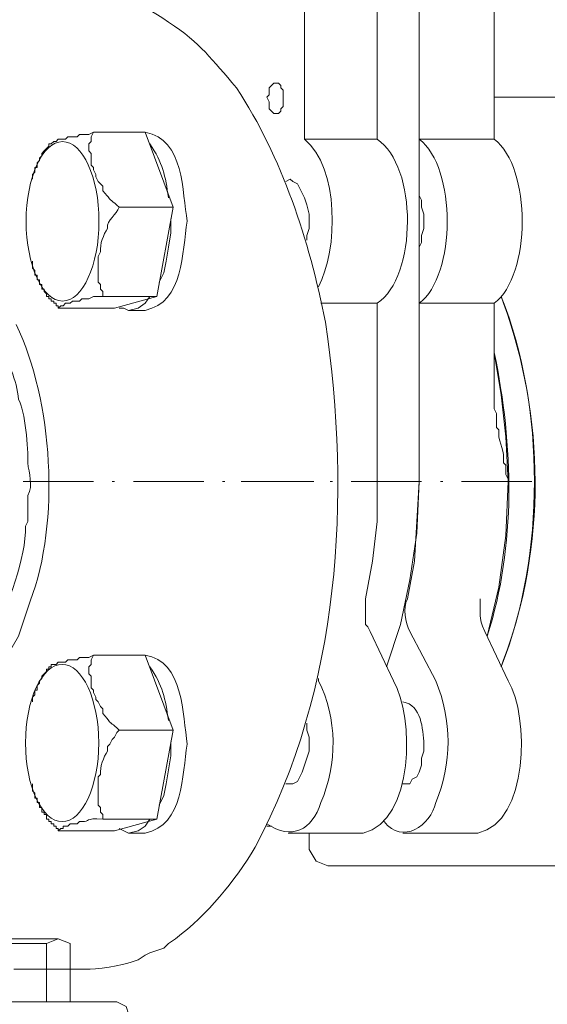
# Model space of a CAD drawing. Extents: x -23500 to 2637, y 21242 to 29547.
# Tile 71 of 121: x -8194 to -8082, y 26037 to 26245. Entities that reach past the tile are written whole.
import ezdxf

# ---------------------------------------------------------------- set-up
doc = ezdxf.new("R2010")
doc.units = 0
doc.header["$LTSCALE"] = 25
doc.layers.get('0').update_dxf_attribs({"linetype": 'CONTINUOUS', "lineweight": 13})

msp = doc.modelspace()

# ---------------------------------------------------------------- linework, layer by layer
at = {"color": 7, "lineweight": 9}
for centre, major_axis, ratio in [((-8184.444, 26202.095), (0, 16.853), 0.457102), ((-8184.534, 26091.784), (0, 16.622), 0.465826)]:
    msp.add_ellipse(centre, major_axis=major_axis, ratio=ratio, start_param=0, end_param=6.283185, dxfattribs=at)
for points in [[(-8133.291, 26271.979), (-8133.291, 26271.979), (-8133.291, 26219.44), (-8133.291, 26219.44)], [(-8117.914, 26219.44), (-8117.914, 26219.44), (-8117.914, 26271.979), (-8117.914, 26271.979)], [(-8117.914, 26271.979), (-8117.914, 26271.979), (-8117.914, 26219.44), (-8117.914, 26219.44)], [(-8108.995, 26271.979), (-8108.995, 26271.979), (-8108.995, 26219.44), (-8108.995, 26219.44)], [(-8108.995, 26271.979), (-8108.995, 26271.979), (-8108.995, 26147.07), (-8108.995, 26147.07)], [(-8093.126, 26219.44), (-8093.126, 26219.44), (-8093.126, 26271.979), (-8093.126, 26271.979)], [(-8166.997, 26220.928), (-8166.997, 26220.928), (-8177.896, 26220.928), (-8177.896, 26220.928)], [(-8168.978, 26220.928), (-8168.978, 26220.928), (-8171.45, 26220.928), (-8171.45, 26220.928)], [(-8170.466, 26220.928), (-8170.466, 26220.928), (-8166.997, 26220.928), (-8166.997, 26220.928)], [(-8166.997, 26220.928), (-8166.997, 26220.928), (-8161.043, 26205.072), (-8161.043, 26205.072)], [(-8162.04, 26207.052), (-8162.708, 26211.732), (-8163.225, 26214.495), (-8166.001, 26218.456)], [(-8133.291, 26219.44), (-8133.291, 26219.44), (-8117.914, 26219.44), (-8117.914, 26219.44)], [(-8130.314, 26188.219), (-8126.138, 26196.166), (-8125.899, 26213.41), (-8133.291, 26219.44)], [(-8117.914, 26184.75), (-8109.399, 26190.313), (-8109.311, 26213.826), (-8117.914, 26219.44)], [(-8093.126, 26219.44), (-8093.126, 26219.44), (-8108.995, 26219.44), (-8108.995, 26219.44)], [(-8108.995, 26184.75), (-8101.187, 26190.666), (-8101.061, 26213.423), (-8108.995, 26219.44)], [(-8093.126, 26184.75), (-8085.318, 26190.666), (-8085.204, 26213.423), (-8093.126, 26219.44)], [(-8161.043, 26205.072), (-8161.043, 26205.072), (-8172.447, 26205.072), (-8172.447, 26205.072)], [(-8161.043, 26205.072), (-8161.043, 26205.072), (-8164.512, 26186.226), (-8164.512, 26186.226)], [(-8164.512, 26186.226), (-8164.512, 26186.226), (-8175.916, 26186.226), (-8175.916, 26186.226)], [(-8164.512, 26186.226), (-8164.512, 26186.226), (-8173.443, 26183.753), (-8173.443, 26183.753)], [(-8091.146, 26184.75), (-8091.146, 26184.75), (-8091.65, 26186.226), (-8091.65, 26186.226)], [(-8091.65, 26107.914), (-8082.29, 26131.68), (-8082.29, 26162.46), (-8091.65, 26186.226)], [(-8173.443, 26183.753), (-8173.443, 26183.753), (-8184.834, 26183.753), (-8184.834, 26183.753)], [(-8170.466, 26183.261), (-8170.466, 26183.261), (-8166.997, 26183.261), (-8166.997, 26183.261)], [(-8129.822, 26184.75), (-8129.822, 26184.75), (-8117.914, 26184.75), (-8117.914, 26184.75)], [(-8117.914, 26147.07), (-8117.914, 26147.07), (-8117.914, 26184.75), (-8117.914, 26184.75)], [(-8117.914, 26184.75), (-8117.914, 26184.75), (-8117.914, 26147.07), (-8117.914, 26147.07)], [(-8093.126, 26184.75), (-8093.126, 26184.75), (-8108.995, 26184.75), (-8108.995, 26184.75)], [(-8108.995, 26184.75), (-8108.995, 26184.75), (-8108.995, 26147.07), (-8108.995, 26147.07)], [(-8093.126, 26168.881), (-8093.126, 26168.881), (-8093.126, 26184.75), (-8093.126, 26184.75)], [(-8091.146, 26109.39), (-8082.088, 26133.434), (-8082.454, 26160.656), (-8091.146, 26184.75)], [(-8094.615, 26114.36), (-8088.459, 26133.736), (-8089.089, 26154.601), (-8093.126, 26174.33)], [(-8177.896, 26147.07), (-8177.896, 26147.07), (-8192.769, 26147.07), (-8192.769, 26147.07)], [(-8173.443, 26147.07), (-8173.443, 26147.07), (-8173.935, 26147.07), (-8173.935, 26147.07)], [(-8154.597, 26147.07), (-8154.597, 26147.07), (-8169.47, 26147.07), (-8169.47, 26147.07)], [(-8150.131, 26147.07), (-8150.131, 26147.07), (-8150.636, 26147.07), (-8150.636, 26147.07)], [(-8131.298, 26147.07), (-8131.298, 26147.07), (-8146.675, 26147.07), (-8146.675, 26147.07)], [(-8127.337, 26147.07), (-8127.337, 26147.07), (-8127.841, 26147.07), (-8127.841, 26147.07)], [(-8108.503, 26147.07), (-8108.503, 26147.07), (-8123.376, 26147.07), (-8123.376, 26147.07)], [(-8104.038, 26147.07), (-8104.038, 26147.07), (-8104.53, 26147.07), (-8104.53, 26147.07)], [(-8085.204, 26147.07), (-8085.204, 26147.07), (-8100.077, 26147.07), (-8100.077, 26147.07)], [(-8111.48, 26122.282), (-8112.553, 26120.201), (-8111.985, 26117.337), (-8110.976, 26115.344)], [(-8096.103, 26122.282), (-8095.977, 26118.725), (-8096.658, 26118.7), (-8095.119, 26115.344)], [(-8114.445, 26104.937), (-8114.445, 26104.937), (-8119.402, 26115.344), (-8119.402, 26115.344)], [(-8110.976, 26115.344), (-8110.976, 26115.344), (-8105.526, 26104.937), (-8105.526, 26104.937)], [(-8090.162, 26104.937), (-8090.162, 26104.937), (-8095.119, 26115.344), (-8095.119, 26115.344)], [(-8166.997, 26110.387), (-8166.997, 26110.387), (-8177.896, 26110.387), (-8177.896, 26110.387)], [(-8168.978, 26110.387), (-8168.978, 26110.387), (-8171.45, 26110.387), (-8171.45, 26110.387)], [(-8170.466, 26110.387), (-8170.466, 26110.387), (-8166.997, 26110.387), (-8166.997, 26110.387)], [(-8166.997, 26110.387), (-8166.997, 26110.387), (-8161.043, 26094.518), (-8161.043, 26094.518)], [(-8091.65, 26107.914), (-8091.65, 26107.914), (-8091.146, 26109.39), (-8091.146, 26109.39)], [(-8162.04, 26096.511), (-8162.708, 26101.203), (-8163.225, 26103.941), (-8166.001, 26107.914)], [(-8130.314, 26105.429), (-8130.314, 26105.429), (-8130.314, 26104.937), (-8130.314, 26104.937)], [(-8120.891, 26072.72), (-8109.979, 26075.356), (-8110.042, 26097.268), (-8114.445, 26104.937)], [(-8096.608, 26072.72), (-8085.772, 26075.066), (-8085.721, 26097.432), (-8090.162, 26104.937)], [(-8107.999, 26091.553), (-8108.327, 26094.707), (-8108.402, 26099.816), (-8112.464, 26100.472)], [(-8161.043, 26094.518), (-8161.043, 26094.518), (-8172.447, 26094.518), (-8172.447, 26094.518)], [(-8161.043, 26094.518), (-8161.043, 26094.518), (-8164.512, 26075.684), (-8164.512, 26075.684)], [(-8164.512, 26075.684), (-8164.512, 26075.684), (-8175.916, 26075.684), (-8175.916, 26075.684)], [(-8164.512, 26075.684), (-8164.512, 26075.684), (-8173.443, 26073.212), (-8173.443, 26073.212)], [(-8173.443, 26073.212), (-8173.443, 26073.212), (-8184.834, 26073.212), (-8184.834, 26073.212)], [(-8170.466, 26072.72), (-8170.466, 26072.72), (-8166.997, 26072.72), (-8166.997, 26072.72)], [(-8140.229, 26074.208), (-8140.229, 26074.208), (-8141.225, 26074.208), (-8141.225, 26074.208)], [(-8136.76, 26072.72), (-8136.76, 26072.72), (-8120.891, 26072.72), (-8120.891, 26072.72)], [(-8132.294, 26072.72), (-8132.294, 26072.72), (-8132.294, 26069.251), (-8132.294, 26069.251)], [(-8096.608, 26072.72), (-8096.608, 26072.72), (-8112.464, 26072.72), (-8112.464, 26072.72)], [(-8128.333, 26065.782), (-8128.333, 26065.782), (-8089.67, 26065.782), (-8089.67, 26065.782)], [(-8089.67, 26065.782), (-8089.67, 26065.782), (-8079.25, 26065.782), (-8079.25, 26065.782)], [(-8185.339, 26050.404), (-8185.339, 26050.404), (-8195.254, 26050.404), (-8195.254, 26050.404)], [(-8187.811, 26049.42), (-8187.811, 26049.42), (-8202.684, 26049.42), (-8202.684, 26049.42)], [(-8187.811, 26037.02), (-8187.811, 26037.02), (-8187.811, 26049.42), (-8187.811, 26049.42)], [(-8182.854, 26037.02), (-8182.854, 26037.02), (-8182.854, 26049.42), (-8182.854, 26049.42)], [(-8194.749, 26043.958), (-8194.749, 26043.958), (-8179.385, 26043.958), (-8179.385, 26043.958)], [(-8172.939, 26037.02), (-8172.939, 26037.02), (-8374.204, 26037.02), (-8374.204, 26037.02)], [(-8195.254, 26037.02), (-8195.254, 26037.02), (-8182.854, 26037.02), (-8182.854, 26037.02)]]:
    msp.add_open_spline(points, degree=3, dxfattribs=at)
for points, knots in [([(-8143.698, 26069.743), (-8125.747, 26103.474), (-8123.325, 26143.55), (-8128.825, 26180.776), (-8132.345, 26198.298), (-8137.908, 26215.378), (-8147.659, 26230.351), (-8152.944, 26236.305), (-8155.139, 26239.699), (-8162.04, 26244.227), (-8168.561, 26248.844), (-8172.043, 26248.933), (-8179.385, 26250.169)], [0, 0, 0, 0, 1, 1, 1, 2, 2, 2, 3, 3, 3, 4, 4, 4, 4]), ([(-8139.232, 26231.335), (-8139.232, 26231.335), (-8139.737, 26231.335), (-8139.737, 26231.335), (-8139.737, 26231.335), (-8140.229, 26230.843), (-8140.229, 26230.843), (-8140.229, 26230.843), (-8140.721, 26230.351), (-8140.721, 26230.351), (-8140.721, 26230.351), (-8140.721, 26228.863), (-8140.721, 26228.863), (-8140.721, 26228.863), (-8141.225, 26228.371), (-8141.225, 26228.371), (-8141.225, 26228.371), (-8140.721, 26227.374), (-8140.721, 26227.374), (-8140.721, 26227.374), (-8140.721, 26225.886), (-8140.721, 26225.886), (-8140.721, 26225.886), (-8139.737, 26224.902), (-8139.737, 26224.902), (-8139.737, 26224.902), (-8138.74, 26224.902), (-8138.74, 26224.902), (-8138.74, 26224.902), (-8138.248, 26225.394), (-8138.248, 26225.394), (-8138.248, 26225.394), (-8138.248, 26225.886), (-8138.248, 26225.886), (-8138.248, 26225.886), (-8137.756, 26226.378), (-8137.756, 26226.378), (-8137.756, 26226.378), (-8137.756, 26229.859), (-8137.756, 26229.859), (-8137.756, 26229.859), (-8138.248, 26230.351), (-8138.248, 26230.351), (-8138.248, 26230.351), (-8138.248, 26230.843), (-8138.248, 26230.843), (-8138.248, 26230.843), (-8138.74, 26231.335), (-8138.74, 26231.335), (-8138.74, 26231.335), (-8139.232, 26231.335), (-8139.232, 26231.335), (-8139.232, 26231.335), (-8139.232, 26231.335), (-8139.232, 26231.335)], [0, 0, 0, 0, 1, 1, 1, 2, 2, 2, 3, 3, 3, 4, 4, 4, 5, 5, 5, 6, 6, 6, 7, 7, 7, 8, 8, 8, 9, 9, 9, 10, 10, 10, 11, 11, 11, 12, 12, 12, 13, 13, 13, 14, 14, 14, 15, 15, 15, 16, 16, 16, 17, 17, 17, 18, 18, 18, 18]), ([(-8079.25, 26228.371), (-8079.25, 26228.371), (-8089.67, 26228.371), (-8089.67, 26228.371), (-8089.67, 26228.371), (-8093.126, 26228.371), (-8093.126, 26228.371)], [0, 0, 0, 0, 1, 1, 1, 2, 2, 2, 2]), ([(-8187.319, 26218.456), (-8187.319, 26218.456), (-8186.827, 26218.456), (-8186.827, 26218.456), (-8186.827, 26218.456), (-8186.323, 26218.948), (-8186.323, 26218.948), (-8186.323, 26218.948), (-8185.831, 26218.948), (-8185.831, 26218.948), (-8185.831, 26218.948), (-8185.339, 26219.44), (-8185.339, 26219.44), (-8185.339, 26219.44), (-8183.85, 26219.44), (-8183.85, 26219.44), (-8183.85, 26219.44), (-8183.358, 26219.944), (-8183.358, 26219.944), (-8183.358, 26219.944), (-8181.365, 26219.944), (-8181.365, 26219.944), (-8181.365, 26219.944), (-8180.873, 26220.436), (-8180.873, 26220.436), (-8180.873, 26220.436), (-8178.893, 26220.436), (-8178.893, 26220.436), (-8178.893, 26220.436), (-8177.896, 26220.928), (-8177.896, 26220.928)], [0, 0, 0, 0, 1, 1, 1, 2, 2, 2, 3, 3, 3, 4, 4, 4, 5, 5, 5, 6, 6, 6, 7, 7, 7, 8, 8, 8, 9, 9, 9, 10, 10, 10, 10]), ([(-8177.896, 26220.928), (-8177.896, 26220.928), (-8178.388, 26219.944), (-8178.388, 26219.944), (-8178.388, 26219.944), (-8178.388, 26218.948), (-8178.388, 26218.948), (-8178.388, 26218.948), (-8178.893, 26218.456), (-8178.893, 26218.456), (-8178.893, 26218.456), (-8178.893, 26216.967), (-8178.893, 26216.967), (-8178.893, 26216.967), (-8178.388, 26216.463), (-8178.388, 26216.463), (-8178.388, 26216.463), (-8178.388, 26213.99), (-8178.388, 26213.99), (-8178.388, 26213.99), (-8177.896, 26213.498), (-8177.896, 26213.498), (-8177.896, 26213.498), (-8177.896, 26212.994), (-8177.896, 26212.994), (-8177.896, 26212.994), (-8177.404, 26212.01), (-8177.404, 26212.01), (-8177.404, 26212.01), (-8177.404, 26211.518), (-8177.404, 26211.518), (-8177.404, 26211.518), (-8176.9, 26210.521), (-8176.9, 26210.521), (-8176.9, 26210.521), (-8176.408, 26210.029), (-8176.408, 26210.029), (-8176.408, 26210.029), (-8175.916, 26209.525), (-8175.916, 26209.525), (-8175.916, 26209.525), (-8175.916, 26208.541), (-8175.916, 26208.541), (-8173.077, 26205.299), (-8175.714, 26207.897), (-8172.447, 26205.072)], [0, 0, 0, 0, 1, 1, 1, 2, 2, 2, 3, 3, 3, 4, 4, 4, 5, 5, 5, 6, 6, 6, 7, 7, 7, 8, 8, 8, 9, 9, 9, 10, 10, 10, 11, 11, 11, 12, 12, 12, 13, 13, 13, 14, 14, 14, 15, 15, 15, 15]), ([(-8166.997, 26183.261), (-8158.709, 26185.04), (-8159.239, 26195.573), (-8158.066, 26202.095), (-8159.201, 26208.251), (-8158.596, 26219.503), (-8166.997, 26220.928)], [0, 0, 0, 0, 1, 1, 1, 2, 2, 2, 2]), ([(-8187.319, 26218.456), (-8187.319, 26218.456), (-8187.319, 26217.951), (-8187.319, 26217.951), (-8187.319, 26217.951), (-8188.303, 26216.967), (-8188.303, 26216.967), (-8188.303, 26216.967), (-8188.808, 26216.463), (-8188.808, 26216.463), (-8188.808, 26216.463), (-8188.808, 26215.971), (-8188.808, 26215.971), (-8188.808, 26215.971), (-8189.3, 26215.479), (-8189.3, 26215.479), (-8189.3, 26215.479), (-8189.3, 26214.974), (-8189.3, 26214.974), (-8189.3, 26214.974), (-8189.792, 26214.482), (-8189.792, 26214.482), (-8189.792, 26214.482), (-8189.792, 26213.498), (-8189.792, 26213.498), (-8189.792, 26213.498), (-8190.296, 26213.498), (-8190.296, 26213.498), (-8190.296, 26213.498), (-8190.296, 26212.994), (-8190.296, 26212.994), (-8190.296, 26212.994), (-8190.296, 26212.502), (-8190.296, 26212.502), (-8190.296, 26212.502), (-8190.788, 26212.01), (-8190.788, 26212.01), (-8190.788, 26212.01), (-8190.788, 26211.013), (-8190.788, 26211.013)], [0, 0, 0, 0, 1, 1, 1, 2, 2, 2, 3, 3, 3, 4, 4, 4, 5, 5, 5, 6, 6, 6, 7, 7, 7, 8, 8, 8, 9, 9, 9, 10, 10, 10, 11, 11, 11, 12, 12, 12, 13, 13, 13, 13]), ([(-8132.786, 26198.134), (-8132.786, 26198.134), (-8132.786, 26199.118), (-8132.786, 26199.118), (-8132.786, 26199.118), (-8132.294, 26200.606), (-8132.294, 26200.606), (-8132.294, 26200.606), (-8132.294, 26202.095), (-8132.294, 26202.095), (-8132.294, 26202.095), (-8132.294, 26203.583), (-8132.294, 26203.583), (-8132.294, 26203.583), (-8132.786, 26205.564), (-8132.786, 26205.564), (-8132.786, 26205.564), (-8133.291, 26207.052), (-8133.291, 26207.052), (-8133.291, 26207.052), (-8133.783, 26208.049), (-8133.783, 26208.049), (-8133.783, 26208.049), (-8134.275, 26209.033), (-8134.275, 26209.033), (-8134.275, 26209.033), (-8134.779, 26210.029), (-8134.779, 26210.029), (-8134.779, 26210.029), (-8135.763, 26210.521), (-8135.763, 26210.521), (-8135.763, 26210.521), (-8136.268, 26211.013), (-8136.268, 26211.013), (-8136.268, 26211.013), (-8137.252, 26210.521), (-8137.252, 26210.521)], [0, 0, 0, 0, 1, 1, 1, 2, 2, 2, 3, 3, 3, 4, 4, 4, 5, 5, 5, 6, 6, 6, 7, 7, 7, 8, 8, 8, 9, 9, 9, 10, 10, 10, 11, 11, 11, 12, 12, 12, 12]), ([(-8108.995, 26196.645), (-8108.995, 26196.645), (-8108.503, 26197.629), (-8108.503, 26197.629), (-8108.503, 26197.629), (-8108.503, 26199.118), (-8108.503, 26199.118), (-8108.503, 26199.118), (-8107.999, 26200.606), (-8107.999, 26200.606), (-8107.999, 26200.606), (-8107.999, 26202.095), (-8107.999, 26202.095), (-8107.999, 26202.095), (-8107.999, 26203.583), (-8107.999, 26203.583), (-8107.999, 26203.583), (-8108.503, 26205.072), (-8108.503, 26205.072), (-8108.503, 26205.072), (-8108.503, 26206.56), (-8108.503, 26206.56), (-8108.503, 26206.56), (-8108.995, 26207.544), (-8108.995, 26207.544)], [0, 0, 0, 0, 1, 1, 1, 2, 2, 2, 3, 3, 3, 4, 4, 4, 5, 5, 5, 6, 6, 6, 7, 7, 7, 8, 8, 8, 8]), ([(-8172.447, 26205.072), (-8172.989, 26203.444), (-8175.171, 26202.448), (-8174.919, 26200.606), (-8175.789, 26199.332), (-8176.584, 26197.238), (-8176.408, 26195.649), (-8176.408, 26195.649), (-8176.9, 26194.652), (-8176.9, 26194.652), (-8176.9, 26194.652), (-8176.9, 26189.203), (-8176.9, 26189.203), (-8176.9, 26189.203), (-8176.408, 26188.711), (-8176.408, 26188.711), (-8176.408, 26188.711), (-8176.408, 26187.714), (-8176.408, 26187.714), (-8176.408, 26187.714), (-8175.916, 26187.222), (-8175.916, 26187.222), (-8175.916, 26187.222), (-8175.916, 26186.226), (-8175.916, 26186.226)], [0, 0, 0, 0, 1, 1, 1, 2, 2, 2, 3, 3, 3, 4, 4, 4, 5, 5, 5, 6, 6, 6, 7, 7, 7, 8, 8, 8, 8]), ([(-8164.02, 26189.203), (-8164.02, 26189.203), (-8163.023, 26191.183), (-8163.023, 26191.183), (-8163.023, 26191.183), (-8162.531, 26193.668), (-8162.531, 26193.668), (-8162.531, 26193.668), (-8162.04, 26196.645), (-8162.04, 26196.645), (-8162.04, 26196.645), (-8161.535, 26199.622), (-8161.535, 26199.622), (-8161.535, 26199.622), (-8161.535, 26202.587), (-8161.535, 26202.587)], [0, 0, 0, 0, 1, 1, 1, 2, 2, 2, 3, 3, 3, 4, 4, 4, 5, 5, 5, 5]), ([(-8190.788, 26193.668), (-8190.788, 26193.668), (-8190.788, 26192.18), (-8190.788, 26192.18), (-8190.788, 26192.18), (-8190.296, 26191.688), (-8190.296, 26191.688), (-8190.296, 26191.688), (-8190.296, 26190.691), (-8190.296, 26190.691), (-8190.296, 26190.691), (-8189.792, 26190.691), (-8189.792, 26190.691), (-8189.792, 26190.691), (-8189.792, 26189.695), (-8189.792, 26189.695), (-8189.792, 26189.695), (-8189.3, 26189.695), (-8189.3, 26189.695), (-8189.3, 26189.695), (-8189.3, 26189.203), (-8189.3, 26189.203)], [0, 0, 0, 0, 1, 1, 1, 2, 2, 2, 3, 3, 3, 4, 4, 4, 5, 5, 5, 6, 6, 6, 7, 7, 7, 7]), ([(-8187.319, 26185.734), (-8187.319, 26185.734), (-8187.319, 26186.226), (-8187.319, 26186.226), (-8187.319, 26186.226), (-8187.811, 26186.226), (-8187.811, 26186.226), (-8187.811, 26186.226), (-8187.811, 26186.73), (-8187.811, 26186.73), (-8187.811, 26186.73), (-8188.303, 26187.222), (-8188.303, 26187.222), (-8188.303, 26187.222), (-8188.303, 26187.714), (-8188.303, 26187.714), (-8188.303, 26187.714), (-8188.808, 26187.714), (-8188.808, 26187.714), (-8188.808, 26187.714), (-8188.808, 26188.711), (-8188.808, 26188.711), (-8188.808, 26188.711), (-8189.3, 26188.711), (-8189.3, 26188.711), (-8189.3, 26188.711), (-8189.3, 26189.203), (-8189.3, 26189.203)], [0, 0, 0, 0, 1, 1, 1, 2, 2, 2, 3, 3, 3, 4, 4, 4, 5, 5, 5, 6, 6, 6, 7, 7, 7, 8, 8, 8, 9, 9, 9, 9]), ([(-8187.319, 26185.734), (-8187.319, 26185.734), (-8186.827, 26185.734), (-8186.827, 26185.734), (-8186.827, 26185.734), (-8186.827, 26185.242), (-8186.827, 26185.242), (-8186.827, 26185.242), (-8186.323, 26185.242), (-8186.323, 26185.242), (-8186.323, 26185.242), (-8186.323, 26184.75), (-8186.323, 26184.75), (-8186.323, 26184.75), (-8185.831, 26184.75), (-8185.831, 26184.75), (-8185.831, 26184.75), (-8185.831, 26184.245), (-8185.831, 26184.245), (-8185.831, 26184.245), (-8185.339, 26184.245), (-8185.339, 26184.245), (-8185.339, 26184.245), (-8185.339, 26183.753), (-8185.339, 26183.753), (-8185.339, 26183.753), (-8184.834, 26183.753), (-8184.834, 26183.753)], [0, 0, 0, 0, 1, 1, 1, 2, 2, 2, 3, 3, 3, 4, 4, 4, 5, 5, 5, 6, 6, 6, 7, 7, 7, 8, 8, 8, 9, 9, 9, 9]), ([(-8175.916, 26186.226), (-8175.916, 26186.226), (-8177.896, 26186.226), (-8177.896, 26186.226), (-8177.896, 26186.226), (-8178.893, 26185.734), (-8178.893, 26185.734), (-8178.893, 26185.734), (-8180.381, 26185.734), (-8180.381, 26185.734), (-8180.381, 26185.734), (-8180.873, 26185.242), (-8180.873, 26185.242), (-8180.873, 26185.242), (-8182.362, 26185.242), (-8182.362, 26185.242), (-8182.362, 26185.242), (-8182.854, 26184.75), (-8182.854, 26184.75), (-8182.854, 26184.75), (-8183.85, 26184.75), (-8183.85, 26184.75), (-8183.85, 26184.75), (-8184.342, 26184.245), (-8184.342, 26184.245), (-8184.342, 26184.245), (-8184.834, 26184.245), (-8184.834, 26184.245), (-8184.834, 26184.245), (-8185.339, 26183.753), (-8185.339, 26183.753), (-8185.339, 26183.753), (-8184.834, 26183.753), (-8184.834, 26183.753)], [0, 0, 0, 0, 1, 1, 1, 2, 2, 2, 3, 3, 3, 4, 4, 4, 5, 5, 5, 6, 6, 6, 7, 7, 7, 8, 8, 8, 9, 9, 9, 10, 10, 10, 11, 11, 11, 11]), ([(-8170.466, 26183.261), (-8170.466, 26183.261), (-8168.486, 26183.753), (-8168.486, 26183.753), (-8168.486, 26183.753), (-8166.997, 26184.75), (-8166.997, 26184.75), (-8166.997, 26184.75), (-8166.001, 26186.226), (-8166.001, 26186.226)], [0, 0, 0, 0, 1, 1, 1, 2, 2, 2, 3, 3, 3, 3]), ([(-8203.68, 26184.245), (-8203.68, 26184.245), (-8202.192, 26182.757), (-8202.192, 26182.757), (-8202.192, 26182.757), (-8201.195, 26181.773), (-8201.195, 26181.773), (-8201.195, 26181.773), (-8200.703, 26180.776), (-8200.703, 26180.776), (-8199.77, 26178.518), (-8199.101, 26179.742), (-8197.726, 26176.311), (-8196.074, 26172.564), (-8194.093, 26168.515), (-8193.765, 26164.428), (-8192.315, 26162.144), (-8191.684, 26153.869), (-8191.785, 26151.044), (-8191.608, 26148.773), (-8190.586, 26146.338), (-8191.785, 26144.093), (-8191.785, 26144.093), (-8191.785, 26138.643), (-8191.785, 26138.643), (-8191.785, 26138.643), (-8192.277, 26137.659), (-8192.277, 26137.659), (-8192.176, 26130.948), (-8195.91, 26120.844), (-8199.215, 26114.852), (-8201.523, 26112.317), (-8202.835, 26108.886), (-8206.657, 26107.41), (-8209.773, 26104.168), (-8206.632, 26107.511), (-8211.11, 26104.937), (-8213.658, 26105.076), (-8211.224, 26104.193), (-8215.576, 26104.433)], [0, 0, 0, 0, 1, 1, 1, 2, 2, 2, 3, 3, 3, 4, 4, 4, 5, 5, 5, 6, 6, 6, 7, 7, 7, 8, 8, 8, 9, 9, 9, 10, 10, 10, 11, 11, 11, 12, 12, 12, 13, 13, 13, 13]), ([(-8172.447, 26183.753), (-8172.447, 26183.753), (-8171.45, 26183.753), (-8171.45, 26183.753), (-8171.45, 26183.753), (-8170.466, 26183.261), (-8170.466, 26183.261)], [0, 0, 0, 0, 1, 1, 1, 2, 2, 2, 2]), ([(-8214.579, 26100.472), (-8214.579, 26100.472), (-8210.126, 26099.98), (-8210.126, 26099.98), (-8210.126, 26099.98), (-8205.661, 26100.964), (-8205.661, 26100.964), (-8205.661, 26100.964), (-8201.195, 26103.941), (-8201.195, 26103.941), (-8201.195, 26103.941), (-8197.234, 26108.406), (-8197.234, 26108.406), (-8197.234, 26108.406), (-8193.765, 26114.36), (-8193.765, 26114.36), (-8193.765, 26114.36), (-8191.28, 26121.79), (-8191.28, 26121.79), (-8184.885, 26138.593), (-8186.487, 26164.037), (-8194.257, 26180.284)], [0, 0, 0, 0, 1, 1, 1, 2, 2, 2, 3, 3, 3, 4, 4, 4, 5, 5, 5, 6, 6, 6, 7, 7, 7, 7]), ([(-8090.162, 26147.07), (-8090.162, 26147.07), (-8090.654, 26156.493), (-8090.654, 26156.493), (-8090.654, 26156.493), (-8091.65, 26165.412), (-8091.65, 26165.412), (-8091.65, 26165.412), (-8093.126, 26174.33), (-8093.126, 26174.33)], [0, 0, 0, 0, 1, 1, 1, 2, 2, 2, 3, 3, 3, 3]), ([(-8093.126, 26168.881), (-8093.126, 26167.064), (-8093.126, 26165.248), (-8093.126, 26163.431), (-8093.126, 26163.431), (-8093.126, 26162.434), (-8093.126, 26162.434), (-8093.126, 26162.434), (-8092.634, 26161.451), (-8092.634, 26161.451), (-8092.634, 26161.451), (-8092.634, 26158.473), (-8092.634, 26158.473), (-8092.634, 26158.473), (-8092.142, 26157.982), (-8092.142, 26157.982), (-8092.495, 26155.837), (-8091.146, 26154.084), (-8091.146, 26152.027), (-8091.146, 26152.027), (-8091.146, 26151.044), (-8091.146, 26151.044), (-8091.146, 26151.044), (-8090.654, 26150.539), (-8090.654, 26150.539), (-8090.654, 26150.539), (-8090.654, 26148.558), (-8090.654, 26148.558), (-8090.654, 26148.558), (-8090.162, 26147.562), (-8090.162, 26147.562), (-8090.162, 26147.562), (-8090.162, 26147.07), (-8090.162, 26147.07)], [0, 0, 0, 0, 1, 1, 1, 2, 2, 2, 3, 3, 3, 4, 4, 4, 5, 5, 5, 6, 6, 6, 7, 7, 7, 8, 8, 8, 9, 9, 9, 10, 10, 10, 11, 11, 11, 11]), ([(-8120.399, 26122.282), (-8120.399, 26122.282), (-8118.91, 26130.217), (-8118.91, 26130.217), (-8118.91, 26130.217), (-8117.914, 26138.643), (-8117.914, 26138.643), (-8117.914, 26138.643), (-8117.914, 26147.07), (-8117.914, 26147.07)], [0, 0, 0, 0, 1, 1, 1, 2, 2, 2, 3, 3, 3, 3]), ([(-8120.399, 26122.282), (-8120.399, 26122.282), (-8118.91, 26130.217), (-8118.91, 26130.217), (-8118.91, 26130.217), (-8117.914, 26138.643), (-8117.914, 26138.643), (-8117.914, 26138.643), (-8117.914, 26147.07), (-8117.914, 26147.07)], [0, 0, 0, 0, 1, 1, 1, 2, 2, 2, 3, 3, 3, 3]), ([(-8115.933, 26107.914), (-8115.933, 26107.914), (-8112.969, 26116.833), (-8112.969, 26116.833), (-8112.969, 26116.833), (-8110.976, 26126.256), (-8110.976, 26126.256), (-8110.976, 26126.256), (-8109.487, 26136.171), (-8109.487, 26136.171), (-8109.487, 26136.171), (-8108.995, 26147.07), (-8108.995, 26147.07)], [0, 0, 0, 0, 1, 1, 1, 2, 2, 2, 3, 3, 3, 4, 4, 4, 4]), ([(-8111.48, 26122.282), (-8111.48, 26122.282), (-8109.992, 26130.217), (-8109.992, 26130.217), (-8109.992, 26130.217), (-8109.487, 26138.643), (-8109.487, 26138.643), (-8109.487, 26138.643), (-8108.995, 26147.07), (-8108.995, 26147.07)], [0, 0, 0, 0, 1, 1, 1, 2, 2, 2, 3, 3, 3, 3]), ([(-8094.615, 26114.36), (-8094.615, 26114.36), (-8092.142, 26124.767), (-8092.142, 26124.767), (-8092.142, 26124.767), (-8090.654, 26135.666), (-8090.654, 26135.666), (-8090.654, 26135.666), (-8090.162, 26147.07), (-8090.162, 26147.07)], [0, 0, 0, 0, 1, 1, 1, 2, 2, 2, 3, 3, 3, 3]), ([(-8120.399, 26122.282), (-8120.399, 26122.282), (-8120.399, 26116.833), (-8120.399, 26116.833), (-8120.399, 26116.833), (-8119.907, 26116.341), (-8119.907, 26116.341), (-8119.907, 26116.341), (-8119.402, 26115.344), (-8119.402, 26115.344)], [0, 0, 0, 0, 1, 1, 1, 2, 2, 2, 3, 3, 3, 3]), ([(-8187.319, 26107.914), (-8187.319, 26107.914), (-8186.827, 26107.914), (-8186.827, 26107.914), (-8186.827, 26107.914), (-8186.827, 26108.406), (-8186.827, 26108.406), (-8186.827, 26108.406), (-8185.831, 26108.406), (-8185.831, 26108.406), (-8185.831, 26108.406), (-8185.339, 26108.898), (-8185.339, 26108.898), (-8185.339, 26108.898), (-8183.85, 26108.898), (-8183.85, 26108.898), (-8183.85, 26108.898), (-8183.358, 26109.39), (-8183.358, 26109.39), (-8183.358, 26109.39), (-8181.365, 26109.39), (-8181.365, 26109.39), (-8181.365, 26109.39), (-8180.873, 26109.895), (-8180.873, 26109.895), (-8180.873, 26109.895), (-8178.893, 26109.895), (-8178.893, 26109.895), (-8178.893, 26109.895), (-8177.896, 26110.387), (-8177.896, 26110.387)], [0, 0, 0, 0, 1, 1, 1, 2, 2, 2, 3, 3, 3, 4, 4, 4, 5, 5, 5, 6, 6, 6, 7, 7, 7, 8, 8, 8, 9, 9, 9, 10, 10, 10, 10]), ([(-8177.896, 26110.387), (-8177.896, 26110.387), (-8178.388, 26109.39), (-8178.388, 26109.39), (-8178.388, 26109.39), (-8178.388, 26108.406), (-8178.388, 26108.406), (-8178.388, 26108.406), (-8178.893, 26107.914), (-8178.893, 26107.914), (-8178.893, 26107.914), (-8178.893, 26106.426), (-8178.893, 26106.426), (-8178.893, 26106.426), (-8178.388, 26105.921), (-8178.388, 26105.921), (-8178.388, 26105.921), (-8178.388, 26103.449), (-8178.388, 26103.449), (-8178.388, 26103.449), (-8177.896, 26102.957), (-8177.896, 26102.957), (-8177.896, 26102.957), (-8177.896, 26102.452), (-8177.896, 26102.452), (-8177.896, 26102.452), (-8177.404, 26101.468), (-8177.404, 26101.468), (-8177.404, 26101.468), (-8177.404, 26100.964), (-8177.404, 26100.964), (-8177.404, 26100.964), (-8176.9, 26100.472), (-8176.9, 26100.472), (-8176.9, 26100.472), (-8176.408, 26099.475), (-8176.408, 26099.475), (-8176.408, 26099.475), (-8175.916, 26098.983), (-8175.916, 26098.983), (-8175.916, 26098.983), (-8175.916, 26097.999), (-8175.916, 26097.999), (-8173.077, 26094.669), (-8175.625, 26097.368), (-8172.447, 26094.518)], [0, 0, 0, 0, 1, 1, 1, 2, 2, 2, 3, 3, 3, 4, 4, 4, 5, 5, 5, 6, 6, 6, 7, 7, 7, 8, 8, 8, 9, 9, 9, 10, 10, 10, 11, 11, 11, 12, 12, 12, 13, 13, 13, 14, 14, 14, 15, 15, 15, 15]), ([(-8166.997, 26072.72), (-8158.709, 26074.498), (-8159.239, 26085.019), (-8158.066, 26091.553), (-8159.075, 26097.696), (-8158.747, 26109.075), (-8166.997, 26110.387)], [0, 0, 0, 0, 1, 1, 1, 2, 2, 2, 2]), ([(-8187.319, 26107.914), (-8187.319, 26107.914), (-8187.319, 26107.41), (-8187.319, 26107.41), (-8187.319, 26107.41), (-8187.811, 26107.41), (-8187.811, 26107.41), (-8187.811, 26107.41), (-8187.811, 26106.918), (-8187.811, 26106.918), (-8187.811, 26106.918), (-8188.303, 26106.426), (-8188.303, 26106.426), (-8188.303, 26106.426), (-8188.808, 26105.921), (-8188.808, 26105.921), (-8188.808, 26105.921), (-8188.808, 26105.429), (-8188.808, 26105.429), (-8188.808, 26105.429), (-8189.3, 26104.937), (-8189.3, 26104.937), (-8189.3, 26104.937), (-8189.3, 26104.433), (-8189.3, 26104.433), (-8189.3, 26104.433), (-8189.792, 26103.941), (-8189.792, 26103.941), (-8189.792, 26103.941), (-8189.792, 26102.957), (-8189.792, 26102.957), (-8189.792, 26102.957), (-8190.296, 26102.957), (-8190.296, 26102.957), (-8190.296, 26102.957), (-8190.296, 26101.96), (-8190.296, 26101.96), (-8190.296, 26101.96), (-8190.788, 26101.468), (-8190.788, 26101.468), (-8190.788, 26101.468), (-8190.788, 26100.472), (-8190.788, 26100.472)], [0, 0, 0, 0, 1, 1, 1, 2, 2, 2, 3, 3, 3, 4, 4, 4, 5, 5, 5, 6, 6, 6, 7, 7, 7, 8, 8, 8, 9, 9, 9, 10, 10, 10, 11, 11, 11, 12, 12, 12, 13, 13, 13, 14, 14, 14, 14]), ([(-8141.225, 26074.7), (-8135.965, 26071.13), (-8131.626, 26073.413), (-8129.822, 26079.166), (-8126.29, 26087.302), (-8126.302, 26097.04), (-8130.314, 26104.937)], [0, 0, 0, 0, 1, 1, 1, 2, 2, 2, 2]), ([(-8116.438, 26075.192), (-8112.553, 26070.159), (-8106.548, 26074.347), (-8105.526, 26079.166), (-8102.045, 26087.302), (-8102.045, 26096.788), (-8105.526, 26104.937)], [0, 0, 0, 0, 1, 1, 1, 2, 2, 2, 2]), ([(-8132.294, 26091.553), (-8132.294, 26091.553), (-8132.294, 26093.029), (-8132.294, 26093.029), (-8132.294, 26093.029), (-8132.786, 26094.518), (-8132.786, 26094.518), (-8132.786, 26094.518), (-8132.786, 26096.006), (-8132.786, 26096.006)], [0, 0, 0, 0, 1, 1, 1, 2, 2, 2, 3, 3, 3, 3]), ([(-8172.447, 26094.518), (-8172.447, 26094.518), (-8172.939, 26094.026), (-8172.939, 26094.026), (-8172.939, 26094.026), (-8173.443, 26093.029), (-8173.443, 26093.029), (-8173.443, 26093.029), (-8173.935, 26092.537), (-8173.935, 26092.537), (-8173.935, 26092.537), (-8174.427, 26091.553), (-8174.427, 26091.553), (-8174.427, 26091.553), (-8174.919, 26091.049), (-8174.919, 26091.049), (-8174.919, 26091.049), (-8174.919, 26090.065), (-8174.919, 26090.065), (-8175.789, 26088.791), (-8176.584, 26086.696), (-8176.408, 26085.107), (-8176.408, 26085.107), (-8176.9, 26084.615), (-8176.9, 26084.615), (-8176.9, 26084.615), (-8176.9, 26078.661), (-8176.9, 26078.661), (-8176.9, 26078.661), (-8176.408, 26078.169), (-8176.408, 26078.169), (-8176.408, 26078.169), (-8176.408, 26077.172), (-8176.408, 26077.172), (-8176.408, 26077.172), (-8175.916, 26076.681), (-8175.916, 26076.681), (-8175.916, 26076.681), (-8175.916, 26075.684), (-8175.916, 26075.684)], [0, 0, 0, 0, 1, 1, 1, 2, 2, 2, 3, 3, 3, 4, 4, 4, 5, 5, 5, 6, 6, 6, 7, 7, 7, 8, 8, 8, 9, 9, 9, 10, 10, 10, 11, 11, 11, 12, 12, 12, 13, 13, 13, 13]), ([(-8164.02, 26078.661), (-8164.02, 26078.661), (-8163.023, 26080.654), (-8163.023, 26080.654), (-8163.023, 26080.654), (-8162.531, 26083.127), (-8162.531, 26083.127), (-8162.531, 26083.127), (-8162.04, 26086.104), (-8162.04, 26086.104), (-8162.04, 26086.104), (-8161.535, 26089.068), (-8161.535, 26089.068), (-8161.535, 26089.068), (-8161.535, 26092.045), (-8161.535, 26092.045)], [0, 0, 0, 0, 1, 1, 1, 2, 2, 2, 3, 3, 3, 4, 4, 4, 5, 5, 5, 5]), ([(-8137.252, 26083.127), (-8137.252, 26083.127), (-8135.763, 26083.127), (-8135.763, 26083.127), (-8135.763, 26083.127), (-8134.779, 26083.619), (-8134.779, 26083.619), (-8134.779, 26083.619), (-8134.275, 26084.615), (-8134.275, 26084.615), (-8134.275, 26084.615), (-8133.783, 26085.599), (-8133.783, 26085.599), (-8133.783, 26085.599), (-8133.291, 26087.088), (-8133.291, 26087.088), (-8133.291, 26087.088), (-8132.786, 26088.576), (-8132.786, 26088.576), (-8132.786, 26088.576), (-8132.294, 26090.065), (-8132.294, 26090.065), (-8132.294, 26090.065), (-8132.294, 26091.553), (-8132.294, 26091.553)], [0, 0, 0, 0, 1, 1, 1, 2, 2, 2, 3, 3, 3, 4, 4, 4, 5, 5, 5, 6, 6, 6, 7, 7, 7, 8, 8, 8, 8]), ([(-8112.464, 26083.127), (-8112.464, 26083.127), (-8110.976, 26083.127), (-8110.976, 26083.127), (-8110.976, 26083.127), (-8110.484, 26084.123), (-8110.484, 26084.123), (-8110.484, 26084.123), (-8109.487, 26084.615), (-8109.487, 26084.615), (-8109.487, 26084.615), (-8108.995, 26085.599), (-8108.995, 26085.599), (-8108.995, 26085.599), (-8108.503, 26087.088), (-8108.503, 26087.088), (-8108.503, 26087.088), (-8108.503, 26088.576), (-8108.503, 26088.576), (-8108.503, 26088.576), (-8107.999, 26090.065), (-8107.999, 26090.065), (-8107.999, 26090.065), (-8107.999, 26091.553), (-8107.999, 26091.553)], [0, 0, 0, 0, 1, 1, 1, 2, 2, 2, 3, 3, 3, 4, 4, 4, 5, 5, 5, 6, 6, 6, 7, 7, 7, 8, 8, 8, 8]), ([(-8190.788, 26083.127), (-8190.788, 26083.127), (-8190.788, 26081.638), (-8190.788, 26081.638), (-8190.788, 26081.638), (-8190.296, 26081.146), (-8190.296, 26081.146), (-8190.296, 26081.146), (-8190.296, 26080.15), (-8190.296, 26080.15), (-8190.296, 26080.15), (-8189.792, 26080.15), (-8189.792, 26080.15), (-8189.792, 26080.15), (-8189.792, 26079.166), (-8189.792, 26079.166), (-8189.792, 26079.166), (-8189.3, 26079.166), (-8189.3, 26079.166), (-8189.3, 26079.166), (-8189.3, 26078.661), (-8189.3, 26078.661)], [0, 0, 0, 0, 1, 1, 1, 2, 2, 2, 3, 3, 3, 4, 4, 4, 5, 5, 5, 6, 6, 6, 7, 7, 7, 7]), ([(-8187.319, 26075.192), (-8187.319, 26075.192), (-8187.319, 26075.684), (-8187.319, 26075.684), (-8187.319, 26075.684), (-8187.811, 26075.684), (-8187.811, 26075.684), (-8187.811, 26075.684), (-8187.811, 26076.681), (-8187.811, 26076.681), (-8187.811, 26076.681), (-8188.303, 26076.681), (-8188.303, 26076.681), (-8188.303, 26076.681), (-8188.303, 26077.172), (-8188.303, 26077.172), (-8188.303, 26077.172), (-8188.808, 26077.172), (-8188.808, 26077.172), (-8188.808, 26077.172), (-8188.808, 26078.169), (-8188.808, 26078.169), (-8188.808, 26078.169), (-8189.3, 26078.169), (-8189.3, 26078.169), (-8189.3, 26078.169), (-8189.3, 26078.661), (-8189.3, 26078.661)], [0, 0, 0, 0, 1, 1, 1, 2, 2, 2, 3, 3, 3, 4, 4, 4, 5, 5, 5, 6, 6, 6, 7, 7, 7, 8, 8, 8, 9, 9, 9, 9]), ([(-8187.319, 26075.192), (-8187.319, 26075.192), (-8186.827, 26075.192), (-8186.827, 26075.192), (-8186.827, 26075.192), (-8186.827, 26074.7), (-8186.827, 26074.7), (-8186.827, 26074.7), (-8186.323, 26074.7), (-8186.323, 26074.7), (-8186.323, 26074.7), (-8186.323, 26074.208), (-8186.323, 26074.208), (-8186.323, 26074.208), (-8185.831, 26074.208), (-8185.831, 26074.208), (-8185.831, 26074.208), (-8185.831, 26073.703), (-8185.831, 26073.703), (-8185.831, 26073.703), (-8185.339, 26073.703), (-8185.339, 26073.703), (-8185.339, 26073.703), (-8185.339, 26073.212), (-8185.339, 26073.212), (-8185.339, 26073.212), (-8184.834, 26073.212), (-8184.834, 26073.212)], [0, 0, 0, 0, 1, 1, 1, 2, 2, 2, 3, 3, 3, 4, 4, 4, 5, 5, 5, 6, 6, 6, 7, 7, 7, 8, 8, 8, 9, 9, 9, 9]), ([(-8175.916, 26075.684), (-8179.99, 26075.974), (-8178.401, 26075.116), (-8180.381, 26075.192), (-8180.381, 26075.192), (-8180.873, 26075.192), (-8180.873, 26075.192), (-8180.873, 26075.192), (-8181.365, 26074.7), (-8181.365, 26074.7), (-8181.365, 26074.7), (-8182.854, 26074.7), (-8182.854, 26074.7), (-8182.854, 26074.7), (-8183.358, 26074.208), (-8183.358, 26074.208), (-8183.358, 26074.208), (-8184.342, 26074.208), (-8184.342, 26074.208), (-8184.342, 26074.208), (-8184.342, 26073.703), (-8184.342, 26073.703), (-8184.342, 26073.703), (-8184.834, 26073.703), (-8184.834, 26073.703), (-8184.834, 26073.703), (-8185.339, 26073.212), (-8185.339, 26073.212), (-8185.339, 26073.212), (-8184.834, 26073.212), (-8184.834, 26073.212)], [0, 0, 0, 0, 1, 1, 1, 2, 2, 2, 3, 3, 3, 4, 4, 4, 5, 5, 5, 6, 6, 6, 7, 7, 7, 8, 8, 8, 9, 9, 9, 10, 10, 10, 10]), ([(-8170.466, 26072.72), (-8170.466, 26072.72), (-8168.486, 26073.212), (-8168.486, 26073.212), (-8168.486, 26073.212), (-8166.997, 26074.208), (-8166.997, 26074.208), (-8166.997, 26074.208), (-8166.001, 26075.684), (-8166.001, 26075.684)], [0, 0, 0, 0, 1, 1, 1, 2, 2, 2, 3, 3, 3, 3]), ([(-8172.447, 26073.703), (-8172.447, 26073.703), (-8171.45, 26073.212), (-8171.45, 26073.212), (-8171.45, 26073.212), (-8170.466, 26072.72), (-8170.466, 26072.72)], [0, 0, 0, 0, 1, 1, 1, 2, 2, 2, 2]), ([(-8179.385, 26043.958), (-8177.921, 26043.744), (-8171.21, 26044.892), (-8169.961, 26045.447), (-8169.961, 26045.447), (-8168.486, 26045.951), (-8168.486, 26045.951), (-8168.486, 26045.951), (-8166.997, 26046.935), (-8166.997, 26046.935), (-8166.997, 26046.935), (-8166.001, 26047.427), (-8166.001, 26047.427), (-8166.001, 26047.427), (-8164.512, 26047.932), (-8164.512, 26047.932), (-8164.512, 26047.932), (-8163.023, 26048.424), (-8163.023, 26048.424), (-8163.023, 26048.424), (-8162.04, 26049.42), (-8162.04, 26049.42), (-8162.04, 26049.42), (-8160.551, 26050.404), (-8160.551, 26050.404), (-8153.663, 26055.614), (-8148.163, 26062.35), (-8143.698, 26069.743)], [0, 0, 0, 0, 1, 1, 1, 2, 2, 2, 3, 3, 3, 4, 4, 4, 5, 5, 5, 6, 6, 6, 7, 7, 7, 8, 8, 8, 9, 9, 9, 9]), ([(-8132.294, 26069.251), (-8132.294, 26069.251), (-8130.806, 26066.765), (-8130.806, 26066.765), (-8130.806, 26066.765), (-8128.333, 26065.782), (-8128.333, 26065.782)], [0, 0, 0, 0, 1, 1, 1, 2, 2, 2, 2]), ([(-8182.854, 26049.42), (-8182.854, 26049.42), (-8185.339, 26050.404), (-8185.339, 26050.404), (-8185.339, 26050.404), (-8187.811, 26049.42), (-8187.811, 26049.42)], [0, 0, 0, 0, 1, 1, 1, 2, 2, 2, 2]), ([(-8170.466, 26034.548), (-8170.466, 26034.548), (-8170.958, 26036.036), (-8170.958, 26036.036), (-8170.958, 26036.036), (-8172.939, 26037.02), (-8172.939, 26037.02)], [0, 0, 0, 0, 1, 1, 1, 2, 2, 2, 2])]:
    msp.add_open_spline(points, degree=3, knots=knots, dxfattribs=at)

doc.saveas('drawing.dxf')
